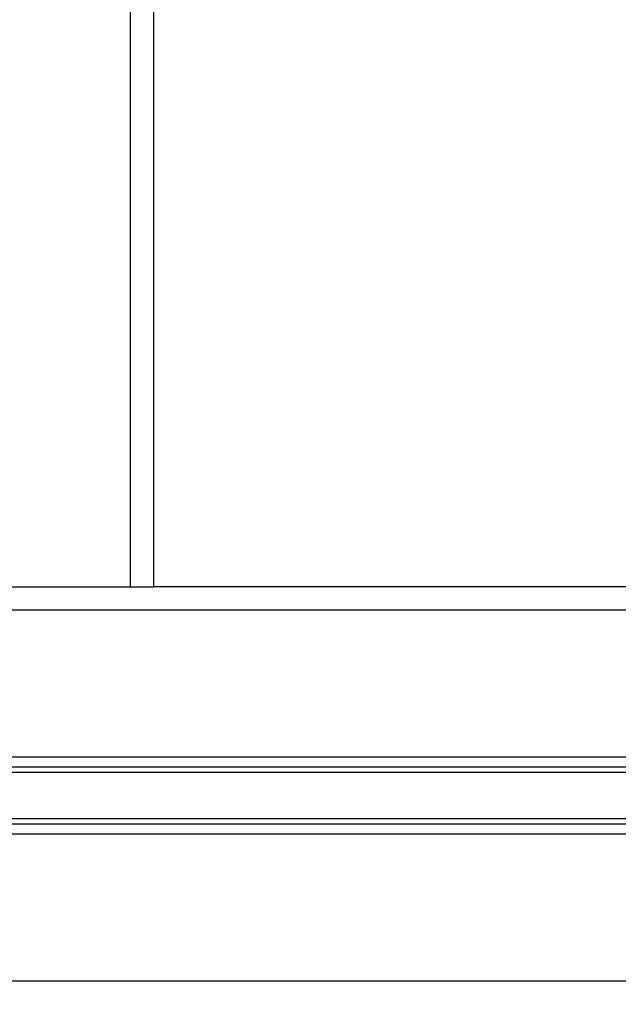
# Model space of a CAD drawing. Header units: millimetres. Extents: x 0 to 420, y 0 to 297.
# Tile 61 of 71: x 314.64 to 321.38, y 178.59 to 189.67. Entities that reach past the tile are written whole.
import ezdxf

# ---------------------------------------------------------------- set-up
doc = ezdxf.new("R2010")
doc.units = ezdxf.units.MM
doc.layers.add('QUOTE', color=174, linetype='Continuous')
doc.styles.add('SLDTEXTSTYLE3', font='TXT', dxfattribs={"width": 0.75})
doc.dimstyles.new('SLDDIMSTYLE0', dxfattribs={"dimtxt": 3, "dimasz": 3, "dimexe": 0, "dimexo": 0.0625, "dimgap": 0.75, "dimtad": 1, "dimlfac": 9.583032, "dimrnd": 1e-09, "dimzin": 12, "dimdsep": 46, "dimtxsty": 'SLDTEXTSTYLE3', "dimsah": 1, "dimcen": 0.09, "dimadec": 0, "dimazin": 3, "dimtfac": 1, "dimtdec": 3, "dimtofl": 0, "dimtmove": 0, "dimatfit": 3, "dimfxl": 0, "dimfrac": 2, "dimtolj": 1, "dimtzin": 12, "dimarcsym": 0})

# ---------------------------------------------------------------- blocks, each defined once
blk = doc.blocks.new('_D_2')
at = {"layer": 'QUOTE'}
for p, q in [((317.05, 261.146), (343.202, 261.146)), ((341.202, 166.28), (341.202, 261.146)), ((330.57, 166.28), (343.202, 166.28))]:
    blk.add_line(p, q, dxfattribs=at)
for points in [[(341.202, 261.146), (340.702, 258.146), (341.702, 258.146)], [(341.202, 166.28), (341.702, 169.28), (340.702, 169.28)]]:
    blk.add_solid(points, dxfattribs=at)
at = {"layer": 'QUOTE', "insert": (337.335, 208.725), "char_height": 3, "attachment_point": 1, "rotation": 90, "style": 'SLDTEXTSTYLE3'}
blk.add_mtext('909,1', dxfattribs=at)

msp = doc.modelspace()

# ---------------------------------------------------------------- linework, layer by layer
at = {"color": 7, "linetype": 'Continuous', "lineweight": 25}
for p, q in [((315.8852, 250.0741), (315.8852, 183.2894)), ((316.1461, 250.0741), (316.1461, 183.2894)), ((314.2313, 183.2894), (315.8852, 183.2894)), ((315.8852, 183.2894), (316.1461, 183.2894)), ((327.0508, 183.2894), (316.1461, 183.2894)), ((327.0508, 183.0285), (291.5714, 183.0285)), ((327.0508, 181.3745), (291.5714, 181.3745)), ((321.6506, 181.2614), (296.9716, 181.2614)), ((321.6432, 181.2015), (296.9791, 181.2015)), ((321.6432, 180.6814), (296.9791, 180.6814)), ((321.6506, 180.6215), (296.9716, 180.6215)), ((327.0508, 180.5084), (291.5714, 180.5084)), ((327.0508, 178.8545), (291.5714, 178.8545))]:
    msp.add_line(p, q, dxfattribs=at)

# ---------------------------------------------------------------- dimensions: what is measured, and where the dimension line sits
at = {"layer": 'QUOTE'}
dim = msp.add_linear_dim(base=(341.202, 261.1457), p1=(328.5704, 166.2801), p2=(315.0504, 261.1457), angle=90, dimstyle='SLDDIMSTYLE0', dxfattribs=at)
dim.commit()
dim.dimension.update_dxf_attribs({"geometry": '_D_2', "text_midpoint": (341.202, 213.7129), "dimtype": 160})

doc.saveas('drawing.dxf')
